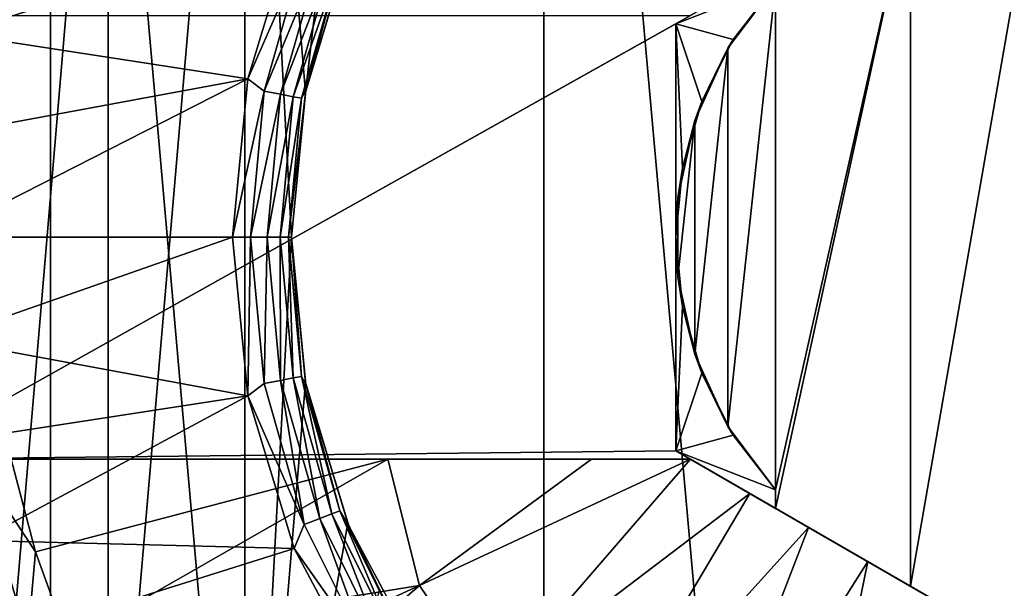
# Model space of a CAD drawing. Header units: metres. Extents: x -147 to 182, y -23 to 81.
# Tile 52 of 212: x -79.97 to -76.64, y 64.41 to 66.34. Entities that reach past the tile are written whole.
import ezdxf

# ---------------------------------------------------------------- set-up
doc = ezdxf.new("R2010")
doc.units = ezdxf.units.M
doc.layers.add('solid_ORA153_SW0001', color=7, linetype='CONTINUOUS')

msp = doc.modelspace()

# ---------------------------------------------------------------- linework, layer by layer
at = {"layer": 'solid_ORA153_SW0001'}
for points in [[(-81.474884, 70.099998, 12.010434), (-81.474899, 51.099998, 12.010429), (-79.864655, 51.099998, 12.557034)], [(-81.474884, 70.099998, 12.010434), (-79.864655, 51.099998, 12.557034), (-79.864632, 70.099998, 12.557039)], [(-79.864632, 70.099998, -12.557039), (-80.441505, 66.281593, -12.388082), (-81.474884, 70.099998, -12.010434)], [(-79.864632, 70.099998, -12.557039), (-80.265663, 66.948975, -12.442658), (-80.441505, 66.281593, -12.388082)], [(-79.864632, 70.099998, 12.557039), (-79.864655, 51.099998, 12.557034), (-78.196846, 51.099998, 12.888783)], [(-79.864632, 70.099998, 12.557039), (-78.196846, 51.099998, 12.888783), (-78.196861, 70.099998, 12.88878)], [(-78.196861, 70.099998, 12.88878), (-78.196846, 51.099998, 12.888783), (-76.5, 51.099998, 13)], [(-78.196861, 70.099998, 12.88878), (-76.5, 51.099998, 13), (-76.5, 70.099998, 13)], [(-79.002373, 66.090569, -9.209827), (-79.207375, 68.544502, -9.151661), (-78.6689, 68.960938, -9.294011)], [(-79.002373, 66.090569, -9.209827), (-78.6689, 68.960938, -9.294011), (-78.859718, 66.566536, -9.247405)], [(-79.207375, 68.544502, -9.151661), (-79.207375, 62.655495, -9.151661), (-79.669899, 63.160385, -9.001918)], [(-79.207375, 68.544502, -9.151661), (-79.669899, 63.160385, -9.001918), (-79.669899, 68.039612, -9.001918)], [(-79.050003, 65.599998, -9.196754), (-79.207375, 62.655495, -9.151661), (-79.207375, 68.544502, -9.151661)], [(-79.002373, 66.090569, -9.209827), (-79.050003, 65.599998, -9.196754), (-79.207375, 68.544502, -9.151661)], [(-79.669899, 68.039612, -9.001918), (-79.669899, 63.160385, -9.001918), (-80.035988, 63.730034, -8.864512)], [(-79.669899, 68.039612, -9.001918), (-80.035988, 63.730034, -8.864512), (-80.035988, 67.469963, -8.864512)], [(-77.700958, 66.349998, -11.5), (-76.5, 67.043373, -9.54373), (-77.75, 66.321686, -11.5)], [(-76.956886, 66.779594, -9.532787), (-77.75, 66.321686, -11.5), (-76.5, 67.043373, -9.54373)], [(-76.5, 67.043373, -9.54373), (-76.5, 64.156624, -9.54373), (-76.956886, 64.42041, -9.532787)], [(-76.956886, 66.779594, -9.532787), (-76.5, 67.043373, -9.54373), (-76.956886, 64.42041, -9.532787)], [(-76.956886, 66.779594, -9.532787), (-77.412567, 66.516502, -9.5), (-77.75, 66.321686, -11.5)], [(-76.956886, 66.779594, -9.532787), (-77.412567, 64.683495, -9.5), (-77.412567, 64.745766, -9.5)], [(-76.956886, 66.779594, -9.532787), (-76.956886, 64.42041, -9.532787), (-77.412567, 64.683495, -9.5)], [(-77.412567, 66.454239, -9.5), (-76.956886, 66.779594, -9.532787), (-77.412567, 64.745766, -9.5)], [(-79.040894, 66.651825, -10.7), (-80.10717, 66.625092, -10.7), (-80.186417, 66.287628, -10.7)], [(-79.197304, 66.135735, -10.7), (-79.040894, 66.651825, -10.7), (-80.186417, 66.287628, -10.7)], [(-79.006668, 66.571091, -10.690211), (-79.040894, 66.651825, -10.7), (-79.197304, 66.135735, -10.7)], [(-79.006668, 66.571091, -10.690211), (-79.197304, 66.135735, -10.7), (-79.142426, 66.093956, -10.690211)], [(-79.006668, 66.571091, -10.690211), (-79.142426, 66.093956, -10.690211), (-78.954636, 66.550926, -10.661766)], [(-78.859718, 66.566536, -9.247405), (-78.855888, 66.575844, -10.5), (-79.000999, 66.097481, -10.5)], [(-78.886879, 66.524681, -10.561625), (-79.000999, 66.097481, -10.5), (-78.855888, 66.575844, -10.5)], [(-79.142426, 66.093956, -10.690211), (-79.08757, 66.083702, -10.661766), (-78.954636, 66.550926, -10.661766)], [(-78.954636, 66.550926, -10.661766), (-79.08757, 66.083702, -10.661766), (-78.913353, 66.534935, -10.617455)], [(-79.002373, 66.090569, -9.209827), (-78.859718, 66.566536, -9.247405), (-79.000999, 66.097481, -10.5)], [(-79.08757, 66.083702, -10.661766), (-79.044052, 66.075569, -10.617455), (-78.913353, 66.534935, -10.617455)], [(-78.913353, 66.534935, -10.617455), (-79.044052, 66.075569, -10.617455), (-78.886879, 66.524681, -10.561625)], [(-79.044052, 66.075569, -10.617455), (-79.016144, 66.070351, -10.561625), (-78.886879, 66.524681, -10.561625)], [(-78.886879, 66.524681, -10.561625), (-79.016144, 66.070351, -10.561625), (-79.000999, 66.097481, -10.5)], [(-77.412567, 66.516502, -9.5), (-77.75, 66.321686, -9.5), (-77.75, 66.321686, -11.5)], [(-77.412567, 66.454239, -9.5), (-77.75, 66.321686, -9.5), (-77.412567, 66.516502, -9.5)], [(-77.556198, 66.268539, -9.5), (-77.75, 66.321686, -9.5), (-77.412567, 66.454239, -9.5)], [(-77.574226, 66.239166, -9.483082), (-77.556198, 66.268539, -9.5), (-77.412567, 66.454239, -9.5)], [(-77.574226, 66.239166, -9.483082), (-77.412567, 66.454239, -9.5), (-77.574226, 64.960838, -9.483082)], [(-77.574226, 64.960838, -9.483082), (-77.412567, 66.454239, -9.5), (-77.412567, 64.745766, -9.5)], [(-77.700958, 66.349998, -11.5), (-80.378143, 64.849998, -11.5), (-80.378143, 66.349998, -11.5)], [(-77.700958, 66.349998, -11.5), (-77.75, 66.321686, -11.5), (-80.378143, 64.849998, -11.5)], [(-77.75, 66.321686, -11.5), (-77.75, 64.878311, -11.5), (-80.378143, 64.849998, -11.5)], [(-77.75, 66.321686, -9.5), (-77.75, 65.599998, -9.5), (-77.75, 64.878311, -11.5)], [(-77.727951, 65.833733, -9.5), (-77.75, 65.599998, -9.5), (-77.75, 66.321686, -9.5)], [(-77.75, 66.321686, -9.5), (-77.75, 64.878311, -11.5), (-77.75, 66.321686, -11.5)], [(-77.662582, 66.059242, -9.5), (-77.75, 66.321686, -9.5), (-77.556198, 66.268539, -9.5)], [(-77.727951, 65.833733, -9.5), (-77.75, 66.321686, -9.5), (-77.662582, 66.059242, -9.5)], [(-79.197304, 66.135735, -10.7), (-80.186417, 66.287628, -10.7), (-80.234131, 65.944595, -10.7)], [(-77.574226, 66.239166, -9.483082), (-77.685905, 65.20488, -9.469761), (-77.685905, 65.995117, -9.469761)], [(-77.574226, 66.239166, -9.483082), (-77.574226, 64.960838, -9.483082), (-77.685905, 65.20488, -9.469761)], [(-77.574226, 66.239166, -9.483082), (-77.685905, 65.995117, -9.469761), (-77.662582, 66.059242, -9.5)], [(-77.574226, 66.239166, -9.483082), (-77.662582, 66.059242, -9.5), (-77.556198, 66.268539, -9.5)], [(-79.197304, 66.135735, -10.7), (-80.234131, 65.944595, -10.7), (-80.25, 65.599998, -10.7)], [(-79.25, 65.599998, -10.7), (-79.197304, 66.135735, -10.7), (-80.25, 65.599998, -10.7)], [(-79.142426, 66.093956, -10.690211), (-79.197304, 66.135735, -10.7), (-79.25, 65.599998, -10.7)], [(-79.142426, 66.093956, -10.690211), (-79.25, 65.599998, -10.7), (-79.188194, 65.599998, -10.690211)], [(-79.142426, 66.093956, -10.690211), (-79.188194, 65.599998, -10.690211), (-79.08757, 66.083702, -10.661766)], [(-79.188194, 65.599998, -10.690211), (-79.132393, 65.599998, -10.661766), (-79.08757, 66.083702, -10.661766)], [(-79.08757, 66.083702, -10.661766), (-79.132393, 65.599998, -10.661766), (-79.044052, 66.075569, -10.617455)], [(-79.132393, 65.599998, -10.661766), (-79.08812, 65.599998, -10.617455), (-79.044052, 66.075569, -10.617455)], [(-79.044052, 66.075569, -10.617455), (-79.08812, 65.599998, -10.617455), (-79.016144, 66.070351, -10.561625)], [(-79.059731, 65.599998, -10.561625), (-79.050003, 65.599998, -10.5), (-79.000999, 66.097481, -10.5)], [(-79.016144, 66.070351, -10.561625), (-79.059731, 65.599998, -10.561625), (-79.000999, 66.097481, -10.5)], [(-79.002373, 66.090569, -9.209827), (-79.000999, 66.097481, -10.5), (-79.050003, 65.599998, -10.5)], [(-79.002373, 66.090569, -9.209827), (-79.050003, 65.599998, -10.5), (-79.050003, 65.599998, -9.196754)], [(-79.08812, 65.599998, -10.617455), (-79.059731, 65.599998, -10.561625), (-79.016144, 66.070351, -10.561625)], [(-77.685905, 65.995117, -9.469761), (-77.727951, 65.833733, -9.5), (-77.662582, 66.059242, -9.5)], [(-77.685905, 65.995117, -9.469761), (-77.742836, 65.466362, -9.462461), (-77.742836, 65.733635, -9.462461)], [(-77.685905, 65.995117, -9.469761), (-77.685905, 65.20488, -9.469761), (-77.742836, 65.466362, -9.462461)], [(-77.685905, 65.995117, -9.469761), (-77.742836, 65.733635, -9.462461), (-77.727951, 65.833733, -9.5)], [(-77.742836, 65.733635, -9.462461), (-77.75, 65.599998, -9.5), (-77.727951, 65.833733, -9.5)], [(-77.742836, 65.733635, -9.462461), (-77.742836, 65.466362, -9.462461), (-77.75, 65.599998, -9.5)], [(-79.25, 65.599998, -10.7), (-80.25, 65.599998, -10.7), (-80.234131, 65.255409, -10.7)], [(-79.197304, 65.064255, -10.7), (-79.25, 65.599998, -10.7), (-80.234131, 65.255409, -10.7)], [(-79.188194, 65.599998, -10.690211), (-79.25, 65.599998, -10.7), (-79.197304, 65.064255, -10.7)], [(-79.00238, 65.109474, -9.209826), (-79.207375, 62.655495, -9.151661), (-79.050003, 65.599998, -9.196754)], [(-79.142426, 65.106049, -10.690211), (-79.188194, 65.599998, -10.690211), (-79.197304, 65.064255, -10.7)], [(-79.142426, 65.106049, -10.690211), (-79.132393, 65.599998, -10.661766), (-79.188194, 65.599998, -10.690211)], [(-79.142426, 65.106049, -10.690211), (-79.08757, 65.116302, -10.661766), (-79.132393, 65.599998, -10.661766)], [(-79.08757, 65.116302, -10.661766), (-79.08812, 65.599998, -10.617455), (-79.132393, 65.599998, -10.661766)], [(-79.044052, 65.124435, -10.617455), (-79.059731, 65.599998, -10.561625), (-79.08812, 65.599998, -10.617455)], [(-79.08757, 65.116302, -10.661766), (-79.044052, 65.124435, -10.617455), (-79.08812, 65.599998, -10.617455)], [(-79.016144, 65.129654, -10.561625), (-79.050003, 65.599998, -10.5), (-79.059731, 65.599998, -10.561625)], [(-79.044052, 65.124435, -10.617455), (-79.016144, 65.129654, -10.561625), (-79.059731, 65.599998, -10.561625)], [(-79.050003, 65.599998, -9.196754), (-79.050003, 65.599998, -10.5), (-79.000999, 65.102516, -10.5)], [(-79.016144, 65.129654, -10.561625), (-79.000999, 65.102516, -10.5), (-79.050003, 65.599998, -10.5)], [(-79.00238, 65.109474, -9.209826), (-79.050003, 65.599998, -9.196754), (-79.000999, 65.102516, -10.5)], [(-77.75, 64.878311, -9.5), (-77.75, 65.599998, -9.5), (-77.727951, 65.366264, -9.5)], [(-77.742836, 65.466362, -9.462461), (-77.727951, 65.366264, -9.5), (-77.75, 65.599998, -9.5)], [(-77.75, 64.878311, -11.5), (-77.75, 65.599998, -9.5), (-77.75, 64.878311, -9.5)], [(-77.742836, 65.466362, -9.462461), (-77.685905, 65.20488, -9.469761), (-77.727951, 65.366264, -9.5)], [(-77.75, 64.878311, -9.5), (-77.727951, 65.366264, -9.5), (-77.662582, 65.140755, -9.5)], [(-77.685905, 65.20488, -9.469761), (-77.662582, 65.140755, -9.5), (-77.727951, 65.366264, -9.5)], [(-79.197304, 65.064255, -10.7), (-80.234131, 65.255409, -10.7), (-80.186417, 64.912384, -10.7)], [(-77.685905, 65.20488, -9.469761), (-77.574226, 64.960838, -9.483082), (-77.662582, 65.140755, -9.5)], [(-77.75, 64.878311, -9.5), (-77.662582, 65.140755, -9.5), (-77.556198, 64.931458, -9.5)], [(-77.574226, 64.960838, -9.483082), (-77.556198, 64.931458, -9.5), (-77.662582, 65.140755, -9.5)], [(-78.859741, 64.633514, -9.247399), (-79.207375, 62.655495, -9.151661), (-79.00238, 65.109474, -9.209826)], [(-79.142426, 65.106049, -10.690211), (-79.197304, 65.064255, -10.7), (-79.006668, 64.628914, -10.690211)], [(-79.142426, 65.106049, -10.690211), (-79.006668, 64.628914, -10.690211), (-79.08757, 65.116302, -10.661766)], [(-79.08757, 65.116302, -10.661766), (-78.954636, 64.649071, -10.661766), (-79.044052, 65.124435, -10.617455)], [(-79.006668, 64.628914, -10.690211), (-78.954636, 64.649071, -10.661766), (-79.08757, 65.116302, -10.661766)], [(-79.044052, 65.124435, -10.617455), (-78.913353, 64.665062, -10.617455), (-79.016144, 65.129654, -10.561625)], [(-78.954636, 64.649071, -10.661766), (-78.913353, 64.665062, -10.617455), (-79.044052, 65.124435, -10.617455)], [(-79.016144, 65.129654, -10.561625), (-78.886879, 64.675316, -10.561625), (-79.000999, 65.102516, -10.5)], [(-78.913353, 64.665062, -10.617455), (-78.886879, 64.675316, -10.561625), (-79.016144, 65.129654, -10.561625)], [(-78.859741, 64.633514, -9.247399), (-79.00238, 65.109474, -9.209826), (-79.000999, 65.102516, -10.5)], [(-78.859741, 64.633514, -9.247399), (-79.000999, 65.102516, -10.5), (-78.855888, 64.624153, -10.5)], [(-78.886879, 64.675316, -10.561625), (-78.855888, 64.624153, -10.5), (-79.000999, 65.102516, -10.5)], [(-79.197304, 65.064255, -10.7), (-80.186417, 64.912384, -10.7), (-80.107178, 64.574921, -10.7)], [(-79.040894, 64.548164, -10.7), (-79.197304, 65.064255, -10.7), (-80.107178, 64.574921, -10.7)], [(-79.006668, 64.628914, -10.690211), (-79.197304, 65.064255, -10.7), (-79.040894, 64.548164, -10.7)], [(-77.574226, 64.960838, -9.483082), (-77.412567, 64.745766, -9.5), (-77.556198, 64.931458, -9.5)], [(-77.75, 64.878311, -9.5), (-77.556198, 64.931458, -9.5), (-77.412567, 64.745766, -9.5)], [(-77.700958, 64.849998, -11.5), (-80.378143, 64.849998, -11.5), (-77.75, 64.878311, -11.5)], [(-77.75, 64.878311, -9.5), (-77.412567, 64.745766, -9.5), (-77.412567, 64.683495, -9.5)], [(-76.956886, 64.42041, -9.532787), (-77.75, 64.878311, -9.5), (-77.412567, 64.683495, -9.5)], [(-77.700958, 64.849998, -11.5), (-77.75, 64.878311, -9.5), (-76.956886, 64.42041, -9.532787)], [(-77.700958, 64.849998, -11.5), (-77.75, 64.878311, -11.5), (-77.75, 64.878311, -9.5)], [(-77.700958, 64.849998, -11.5), (-80.378143, 64.849998, -12.051724), (-80.378143, 64.849998, -11.5)], [(-80.360703, 64.849998, -12.181454), (-80.378143, 64.849998, -12.051724), (-77.700958, 64.849998, -11.5)], [(-80.310448, 64.849998, -12.300782), (-80.360703, 64.849998, -12.181454), (-77.700958, 64.849998, -11.5)], [(-80.229553, 64.849998, -12.40461), (-80.310448, 64.849998, -12.300782), (-77.700958, 64.849998, -11.5)], [(-80.123192, 64.849998, -12.484733), (-80.229553, 64.849998, -12.40461), (-77.700958, 64.849998, -11.5)], [(-80.123192, 64.849998, -12.484733), (-79.998283, 64.849998, -12.535121), (-79.916039, 64.53643, -12.535121)], [(-80.123192, 64.849998, -12.484733), (-77.700958, 64.849998, -11.5), (-79.998283, 64.849998, -12.535121)], [(-79.941422, 64.245232, -12.485606), (-80.123192, 64.849998, -12.484733), (-79.916039, 64.53643, -12.535121)], [(-80.045212, 64.224632, -12.406178), (-80.123192, 64.849998, -12.484733), (-79.941422, 64.245232, -12.485606)], [(-78.723824, 64.849998, -12.801908), (-79.916039, 64.53643, -12.535121), (-79.998283, 64.849998, -12.535121)], [(-77.700958, 64.849998, -11.5), (-78.723824, 64.849998, -12.801908), (-79.998283, 64.849998, -12.535121)], [(-78.723824, 64.849998, -12.801908), (-79.80574, 64.23159, -12.535121), (-79.916039, 64.53643, -12.535121)], [(-78.723824, 64.849998, -12.801908), (-78.617241, 64.422798, -12.788818), (-79.80574, 64.23159, -12.535121)], [(-78.034889, 64.849998, -12.895391), (-78.617241, 64.422798, -12.788818), (-78.723824, 64.849998, -12.801908)], [(-78.490555, 64.849998, -12.837462), (-78.034889, 64.849998, -12.895391), (-78.723824, 64.849998, -12.801908)], [(-77.700958, 64.849998, -11.5), (-78.490555, 64.849998, -12.837462), (-78.723824, 64.849998, -12.801908)], [(-77.700958, 64.849998, -12.928216), (-78.376541, 64.067978, -12.788818), (-78.617241, 64.422798, -12.788818)], [(-78.034889, 64.849998, -12.895391), (-77.700958, 64.849998, -12.928216), (-78.617241, 64.422798, -12.788818)], [(-77.700958, 64.849998, -11.5), (-78.034889, 64.849998, -12.895391), (-78.490555, 64.849998, -12.837462)], [(-77.700958, 64.849998, -12.928216), (-77.500198, 64.734085, -12.937353), (-78.376541, 64.067978, -12.788818)], [(-77.700958, 64.849998, -11.5), (-77.700958, 64.849998, -12.928216), (-78.034889, 64.849998, -12.895391)], [(-77.700958, 64.849998, -12.928216), (-76.5, 64.156624, -12.925397), (-76.702293, 64.273422, -12.93554)], [(-77.700958, 64.849998, -11.5), (-76.5, 64.156624, -12.925397), (-77.700958, 64.849998, -12.928216)], [(-77.700958, 64.849998, -11.5), (-76.5, 64.156624, -9.54373), (-76.5, 64.156624, -12.925397)], [(-77.700958, 64.849998, -12.928216), (-76.702293, 64.273422, -12.93554), (-77.500198, 64.734085, -12.937353)], [(-77.700958, 64.849998, -11.5), (-76.956886, 64.42041, -9.532787), (-76.5, 64.156624, -9.54373)], [(-77.500198, 64.734085, -12.937353), (-78.077057, 63.761143, -12.788818), (-78.376541, 64.067978, -12.788818)], [(-77.500198, 64.734085, -12.937353), (-77.301224, 64.619209, -12.9426), (-78.077057, 63.761143, -12.788818)], [(-77.500198, 64.734085, -12.937353), (-76.702293, 64.273422, -12.93554), (-76.901199, 64.38826, -12.941689)], [(-77.500198, 64.734085, -12.937353), (-76.901199, 64.38826, -12.941689), (-77.301224, 64.619209, -12.9426)], [(-78.913353, 64.665062, -10.617455), (-78.70047, 64.237526, -10.617455), (-78.886879, 64.675316, -10.561625)], [(-78.886879, 64.675316, -10.561625), (-78.676331, 64.252472, -10.561625), (-78.855888, 64.624153, -10.5)], [(-78.70047, 64.237526, -10.617455), (-78.676331, 64.252472, -10.561625), (-78.886879, 64.675316, -10.561625)], [(-79.006668, 64.628914, -10.690211), (-78.785553, 64.184845, -10.690211), (-78.954636, 64.649071, -10.661766)], [(-78.954636, 64.649071, -10.661766), (-78.738106, 64.214226, -10.661766), (-78.913353, 64.665062, -10.617455)], [(-78.785553, 64.184845, -10.690211), (-78.738106, 64.214226, -10.661766), (-78.954636, 64.649071, -10.661766)], [(-78.738106, 64.214226, -10.661766), (-78.70047, 64.237526, -10.617455), (-78.913353, 64.665062, -10.617455)], [(-78.753273, 64.406158, -9.273917), (-79.207375, 62.655495, -9.151661), (-78.859741, 64.633514, -9.247399)], [(-79.006668, 64.628914, -10.690211), (-79.040894, 64.548164, -10.7), (-78.785553, 64.184845, -10.690211)], [(-78.753273, 64.406158, -9.273917), (-78.859741, 64.633514, -9.247399), (-78.855888, 64.624153, -10.5)], [(-78.753273, 64.406158, -9.273917), (-78.855888, 64.624153, -10.5), (-78.620247, 64.183289, -10.5)], [(-78.676331, 64.252472, -10.561625), (-78.620247, 64.183289, -10.5), (-78.855888, 64.624153, -10.5)], [(-77.301224, 64.619209, -12.9426), (-77.728165, 63.511917, -12.788818), (-78.077057, 63.761143, -12.788818)], [(-77.301224, 64.619209, -12.9426), (-77.101082, 64.503662, -12.944057), (-77.728165, 63.511917, -12.788818)], [(-77.301224, 64.619209, -12.9426), (-76.901199, 64.38826, -12.941689), (-77.101082, 64.503662, -12.944057)], [(-79.040894, 64.548164, -10.7), (-80.107178, 64.574921, -10.7), (-79.997192, 64.246429, -10.7)], [(-78.786804, 64.072571, -10.7), (-79.040894, 64.548164, -10.7), (-79.997192, 64.246429, -10.7)], [(-78.785553, 64.184845, -10.690211), (-79.040894, 64.548164, -10.7), (-78.786804, 64.072571, -10.7)], [(-79.941422, 64.245232, -12.485606), (-79.916039, 64.53643, -12.535121), (-79.80574, 64.23159, -12.535121)], [(-77.101082, 64.503662, -12.944057), (-77.340805, 63.328098, -12.788818), (-77.728165, 63.511917, -12.788818)], [(-77.101082, 64.503662, -12.944057), (-76.901199, 64.38826, -12.941689), (-77.340805, 63.328098, -12.788818)], [(-78.617241, 64.422798, -12.788818), (-79.668312, 63.937981, -12.535121), (-79.80574, 64.23159, -12.535121)], [(-78.617241, 64.422798, -12.788818), (-79.504868, 63.65802, -12.535121), (-79.668312, 63.937981, -12.535121)], [(-78.617241, 64.422798, -12.788818), (-78.376541, 64.067978, -12.788818), (-79.504868, 63.65802, -12.535121)]]:
    msp.add_3dface(points, dxfattribs=at)

doc.saveas('drawing.dxf')
